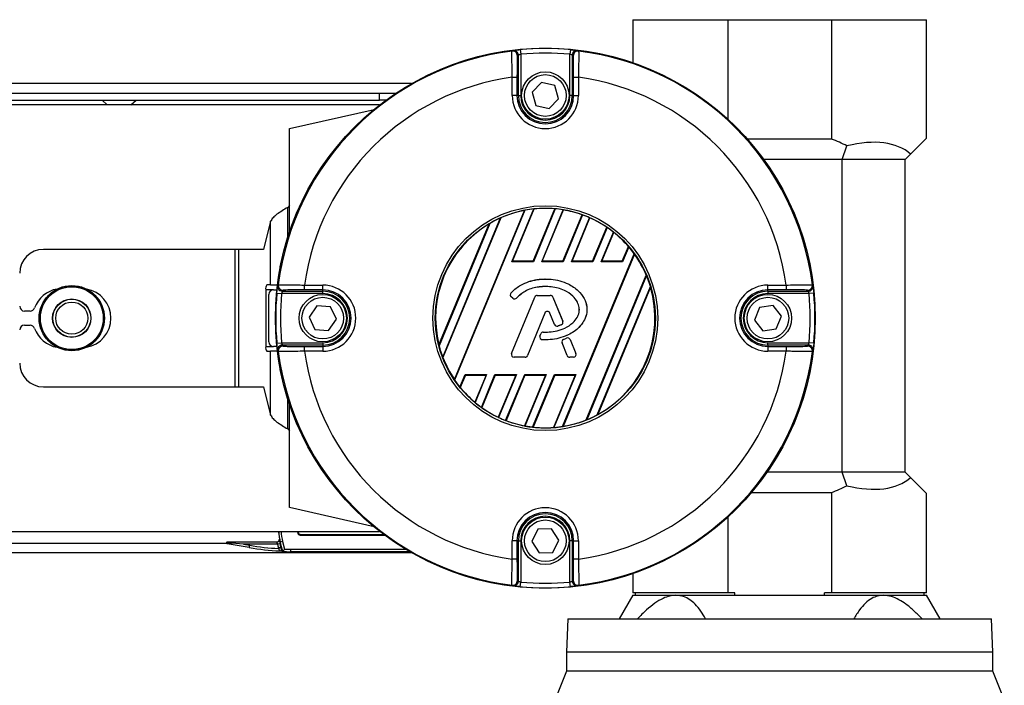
# Model space of a CAD drawing. Header units: millimetres. Extents: x 0 to 420, y 0 to 297.
# Tile 45 of 64: x 209 to 223, y 239 to 249. Entities that reach past the tile are written whole.
import ezdxf

# ---------------------------------------------------------------- set-up
doc = ezdxf.new("R2010")
doc.units = ezdxf.units.MM

msp = doc.modelspace()

# ---------------------------------------------------------------- linework, layer by layer
at = {"color": 7, "linetype": 'Continuous', "lineweight": 25}
for p, q in [((217.70137, 249.30468), (217.70137, 248.66052)), ((217.70137, 249.30468), (219.12257, 249.30468)), ((219.12257, 249.30468), (219.12257, 247.81518)), ((219.12257, 249.30468), (220.67587, 249.30468)), ((220.67587, 249.30468), (220.67587, 247.51804)), ((220.67587, 249.30468), (222.09707, 249.30468)), ((222.09707, 247.53222), (222.09707, 249.30468)), ((216.01488, 248.85751), (216.02147, 248.78693)), ((216.76461, 248.85751), (216.75802, 248.78693)), ((215.98602, 248.17031), (215.98602, 248.77464)), ((216.02147, 248.78693), (216.02147, 248.17031)), ((216.75802, 248.17031), (216.75802, 248.78693)), ((216.79347, 248.77464), (216.79347, 248.17031)), ((215.89468, 248.44282), (215.96557, 248.44282)), ((215.89468, 248.17031), (215.89468, 248.44282)), ((215.96557, 248.44282), (215.96557, 248.17031)), ((216.81392, 248.44282), (216.88481, 248.44282)), ((216.81392, 248.17031), (216.81392, 248.44282)), ((216.88481, 248.44282), (216.88481, 248.17031)), ((214.386, 248.34756), (60.41313, 248.34756)), ((216.33288, 248.36691), (216.19105, 248.21936)), ((216.53157, 248.31786), (216.33288, 248.36691)), ((216.58844, 248.12126), (216.53157, 248.31786)), ((62.89458, 248.20576), (213.9083, 248.20576)), ((213.9083, 248.09941), (213.9083, 248.20576)), ((213.9083, 248.20576), (214.15588, 248.20576)), ((215.96557, 248.17031), (215.89468, 248.17031)), ((215.98602, 248.17031), (215.96557, 248.17031)), ((215.98602, 248.17031), (216.02147, 248.17031)), ((216.19105, 248.21936), (216.24792, 248.02276)), ((216.44661, 247.97371), (216.58844, 248.12126)), ((216.79347, 248.17031), (216.75802, 248.17031)), ((216.79347, 248.17031), (216.81392, 248.17031)), ((216.81392, 248.17031), (216.88481, 248.17031)), ((62.89458, 248.09941), (213.9083, 248.09941)), ((213.90931, 248.02851), (198.31064, 248.02851)), ((209.75286, 248.09941), (209.83164, 248.02851)), ((210.18613, 248.02851), (210.26491, 248.09941)), ((212.56123, 247.67402), (213.82657, 247.96242)), ((214.0033, 248.09941), (213.9083, 248.09941)), ((216.24792, 248.02276), (216.44661, 247.97371)), ((212.56123, 246.13186), (212.56123, 247.67402)), ((220.67587, 247.51804), (219.41451, 247.51804)), ((222.09707, 247.53222), (221.859, 247.29415)), ((220.8317, 247.21318), (220.9055, 247.41595)), ((221.77803, 247.21318), (221.859, 247.29415)), ((220.8317, 247.21318), (219.65935, 247.21318)), ((221.77803, 247.21318), (220.8317, 247.21318)), ((220.8317, 242.53388), (220.8317, 247.21318)), ((221.77803, 242.53388), (221.77803, 247.21318)), ((212.56123, 246.52417), (212.53323, 246.49617)), ((212.53323, 246.04585), (212.53323, 246.49617)), ((214.85345, 244.25441), (215.71613, 246.33713)), ((215.72374, 246.33917), (214.85738, 244.24759)), ((215.02846, 243.91954), (216.07668, 246.45016)), ((216.0846, 246.45294), (215.03209, 243.91198)), ((215.89012, 245.68261), (216.21727, 246.47244)), ((215.89947, 245.68886), (216.2238, 246.47188)), ((216.20643, 245.68886), (216.5317, 246.47413)), ((216.53872, 246.47475), (216.21061, 245.68261)), ((216.33521, 245.68261), (216.65706, 246.45963)), ((216.34456, 245.68886), (216.6629, 246.4574)), ((216.65152, 245.68886), (216.94001, 246.38534)), ((216.94638, 246.38438), (216.6557, 245.68261)), ((216.7803, 245.68261), (217.05327, 246.34162)), ((216.78965, 245.68886), (217.05851, 246.33794)), ((212.27734, 246.2886), (212.16799, 245.86611)), ((212.27734, 245.33437), (212.27734, 246.2886)), ((214.79744, 244.43635), (215.54788, 246.24808)), ((215.55763, 246.25529), (214.79924, 244.42436)), ((217.09661, 245.68886), (217.30812, 246.19948)), ((217.31389, 246.19707), (217.10079, 245.68261)), ((217.22539, 245.68261), (217.40943, 246.12693)), ((217.23475, 245.68886), (217.41403, 246.12169)), ((217.54171, 245.68886), (217.63348, 245.91043)), ((217.63858, 245.9064), (217.54588, 245.68261)), ((211.74846, 245.86611), (208.87451, 245.86611)), ((211.74846, 243.81005), (211.74846, 245.86611)), ((211.7989, 245.86611), (211.74846, 245.86611)), ((211.7989, 243.81005), (211.7989, 245.86611)), ((212.16799, 245.86611), (211.7989, 245.86611)), ((216.64842, 243.21513), (217.72025, 245.80277)), ((217.724, 245.79547), (216.65623, 243.21765)), ((212.4245, 245.61796), (212.41943, 245.61796)), ((212.41943, 245.59174), (212.41943, 245.61796)), ((215.89012, 245.68261), (215.89947, 245.68886)), ((216.21061, 245.68261), (215.89012, 245.68261)), ((216.20643, 245.68886), (215.89947, 245.68886)), ((216.21061, 245.68261), (216.20643, 245.68886)), ((216.33521, 245.68261), (216.34456, 245.68886)), ((216.6557, 245.68261), (216.33521, 245.68261)), ((216.65152, 245.68886), (216.34456, 245.68886)), ((216.6557, 245.68261), (216.65152, 245.68886)), ((216.7803, 245.68261), (216.78965, 245.68886)), ((217.10079, 245.68261), (216.7803, 245.68261)), ((217.09661, 245.68886), (216.78965, 245.68886)), ((217.10079, 245.68261), (217.09661, 245.68886)), ((217.22539, 245.68261), (217.23475, 245.68886)), ((217.54588, 245.68261), (217.22539, 245.68261)), ((217.54171, 245.68886), (217.23475, 245.68886)), ((217.54588, 245.68261), (217.54171, 245.68886)), ((217.00346, 243.31487), (217.90078, 245.4812)), ((217.90486, 245.47472), (217.01092, 243.31656)), ((212.27734, 245.33437), (212.22206, 245.33437)), ((212.27734, 245.33437), (212.37912, 245.33437)), ((212.78501, 245.26226), (212.78501, 245.33314)), ((212.78501, 245.33314), (213.05752, 245.33314)), ((213.05752, 245.26226), (213.05752, 245.33314)), ((216.38975, 245.42378), (216.38975, 245.42409)), ((217.16567, 243.38935), (217.96282, 245.31383)), ((217.9649, 245.30252), (217.17514, 243.39587)), ((219.72197, 245.33314), (219.99448, 245.33314)), ((219.72197, 245.26226), (219.72197, 245.33314)), ((219.99448, 245.33314), (219.99448, 245.26226)), ((212.20371, 245.26347), (212.20371, 244.41269)), ((212.32054, 245.26347), (212.20371, 245.26347)), ((212.24964, 244.48359), (212.24964, 245.19257)), ((212.32054, 245.26347), (212.37098, 245.26347)), ((212.37031, 245.21294), (212.4409, 245.20636)), ((213.05752, 245.20636), (212.4409, 245.20636)), ((212.45319, 245.2418), (213.05752, 245.2418)), ((213.05752, 245.26226), (212.78501, 245.26226)), ((213.05752, 245.2418), (213.05752, 245.26226)), ((213.05752, 245.20636), (213.05752, 245.2418)), ((215.87395, 245.21317), (215.87371, 245.21337)), ((215.87838, 245.15672), (215.87818, 245.15648)), ((215.90392, 245.13501), (215.87818, 245.15648)), ((215.90412, 245.13525), (215.87838, 245.15672)), ((215.88475, 244.30703), (216.23074, 245.15445)), ((215.88504, 244.30691), (216.23102, 245.15433)), ((216.23102, 245.15433), (216.23074, 245.15445)), ((216.26766, 245.17895), (216.26766, 245.17926)), ((216.26766, 245.17926), (216.46458, 245.17926)), ((216.26766, 245.17895), (216.46458, 245.17895)), ((216.46458, 245.17895), (216.46458, 245.17926)), ((216.50122, 245.15433), (216.5015, 245.15445)), ((216.50122, 245.15433), (216.64977, 244.79049)), ((216.5015, 245.15445), (216.65005, 244.79061)), ((219.99448, 245.26226), (219.72197, 245.26226)), ((219.72197, 245.2418), (219.72197, 245.26226)), ((219.72197, 245.2418), (220.32631, 245.2418)), ((219.72197, 245.2418), (219.72197, 245.20636)), ((220.33859, 245.20636), (219.72197, 245.20636)), ((220.40918, 245.21294), (220.33859, 245.20636)), ((212.9702, 245.02318), (212.85356, 244.85501)), ((213.17416, 245.00625), (212.9702, 245.02318)), ((213.26147, 244.82115), (213.17416, 245.00625)), ((215.90412, 245.13525), (215.90392, 245.13501)), ((215.95932, 245.13966), (215.95955, 245.13946)), ((219.79891, 245.02773), (219.5962, 244.99953)), ((219.92468, 244.86628), (219.79891, 245.02773)), ((208.67562, 244.94443), (208.59092, 244.94443)), ((216.38319, 244.91509), (216.12267, 244.277)), ((216.38347, 244.91498), (216.12295, 244.27688)), ((216.38319, 244.91509), (216.38347, 244.91498)), ((216.4576, 244.91509), (216.45732, 244.91498)), ((216.52751, 244.74305), (216.45732, 244.91498)), ((216.5278, 244.74317), (216.4576, 244.91509)), ((219.5962, 244.99953), (219.51927, 244.80988)), ((219.84775, 244.67663), (219.92468, 244.86628)), ((208.59092, 244.73173), (208.67562, 244.73173)), ((212.85356, 244.85501), (212.94088, 244.66991)), ((213.14484, 244.65299), (213.26147, 244.82115)), ((216.5278, 244.74317), (216.52751, 244.74305)), ((216.57596, 244.72027), (216.57605, 244.71997)), ((216.6282, 244.73894), (216.62831, 244.73866)), ((216.64977, 244.79049), (216.65005, 244.79061)), ((219.51927, 244.80988), (219.64504, 244.64843)), ((212.94088, 244.66991), (213.14484, 244.65299)), ((216.30886, 244.57082), (216.32293, 244.60445)), ((216.30914, 244.5707), (216.30886, 244.57082)), ((216.30914, 244.5707), (216.32321, 244.60433)), ((216.32321, 244.60433), (216.32293, 244.60445)), ((216.35969, 244.62862), (216.35969, 244.62893)), ((219.64504, 244.64843), (219.84775, 244.67663)), ((212.37031, 244.46322), (212.4409, 244.4698)), ((212.4409, 244.4698), (213.05752, 244.4698)), ((213.05752, 244.43436), (212.45319, 244.43436)), ((213.05752, 244.4698), (213.05752, 244.43436)), ((213.05752, 244.43436), (213.05752, 244.41391)), ((216.34335, 244.51592), (216.34333, 244.51561)), ((216.64047, 244.4672), (216.64018, 244.46709)), ((216.71784, 244.27688), (216.64018, 244.46709)), ((216.71813, 244.277), (216.64047, 244.4672)), ((216.66137, 244.5188), (216.70884, 244.5392)), ((216.66149, 244.51852), (216.66137, 244.5188)), ((216.66149, 244.51852), (216.70897, 244.53891)), ((216.70897, 244.53891), (216.70884, 244.5392)), ((216.76122, 244.51751), (216.7615, 244.51763)), ((216.76122, 244.51751), (216.8472, 244.30691)), ((216.7615, 244.51763), (216.84749, 244.30703)), ((219.72197, 244.43436), (219.72197, 244.4698)), ((219.72197, 244.4698), (220.33859, 244.4698)), ((219.72197, 244.43436), (219.72197, 244.41391)), ((220.32631, 244.43436), (219.72197, 244.43436)), ((220.40918, 244.46322), (220.33859, 244.4698)), ((212.20371, 244.41269), (212.32054, 244.41269)), ((212.22206, 244.34179), (212.27734, 244.34179)), ((212.27734, 243.38756), (212.27734, 244.34179)), ((212.37912, 244.34179), (212.27734, 244.34179)), ((212.37098, 244.41269), (212.32054, 244.41269)), ((212.78501, 244.34302), (212.78501, 244.41391)), ((212.78501, 244.41391), (213.05752, 244.41391)), ((213.05752, 244.34302), (212.78501, 244.34302)), ((213.05752, 244.41391), (213.05752, 244.34302)), ((215.88504, 244.30691), (215.88475, 244.30703)), ((216.12267, 244.277), (216.12295, 244.27688)), ((216.71813, 244.277), (216.71784, 244.27688)), ((216.8472, 244.30691), (216.84749, 244.30703)), ((219.72197, 244.41391), (219.99448, 244.41391)), ((219.72197, 244.41391), (219.72197, 244.34302)), ((219.99448, 244.34302), (219.72197, 244.34302)), ((219.99448, 244.41391), (219.99448, 244.34302)), ((215.92167, 244.25239), (215.92167, 244.25208)), ((216.08603, 244.25239), (215.92167, 244.25239)), ((216.08603, 244.25208), (215.92167, 244.25208)), ((216.08603, 244.25239), (216.08603, 244.25208)), ((216.81057, 244.25239), (216.75476, 244.25239)), ((216.75476, 244.25239), (216.75476, 244.25208)), ((216.81057, 244.25208), (216.75476, 244.25208)), ((216.81057, 244.25239), (216.81057, 244.25208)), ((212.41943, 244.0582), (212.41943, 244.08442)), ((212.41943, 244.0582), (212.4245, 244.0582)), ((215.11212, 243.80437), (215.19048, 243.99355)), ((215.19466, 243.9873), (215.11714, 243.80015)), ((215.19048, 243.99355), (215.51097, 243.99355)), ((215.19048, 243.99355), (215.19466, 243.9873)), ((215.19466, 243.9873), (215.50162, 243.9873)), ((215.50162, 243.9873), (215.33326, 243.58084)), ((215.51097, 243.99355), (215.33779, 243.57544)), ((215.43216, 243.50245), (215.63558, 243.99355)), ((215.63975, 243.9873), (215.43786, 243.4999)), ((215.51097, 243.99355), (215.50162, 243.9873)), ((215.63558, 243.99355), (215.95607, 243.99355)), ((215.63558, 243.99355), (215.63975, 243.9873)), ((215.63975, 243.9873), (215.94671, 243.9873)), ((215.94671, 243.9873), (215.68476, 243.3549)), ((215.95607, 243.99355), (215.68995, 243.35108)), ((215.79577, 243.30574), (216.08067, 243.99355)), ((216.08484, 243.9873), (215.80207, 243.30463)), ((215.95607, 243.99355), (215.94671, 243.9873)), ((216.3918, 243.9873), (216.07648, 243.22604)), ((216.08067, 243.99355), (216.40116, 243.99355)), ((216.08067, 243.99355), (216.08484, 243.9873)), ((216.40116, 243.99355), (216.08226, 243.22367)), ((216.08484, 243.9873), (216.3918, 243.9873)), ((216.19942, 243.2057), (216.52576, 243.99355)), ((216.52993, 243.9873), (216.20637, 243.20615)), ((216.40116, 243.99355), (216.3918, 243.9873)), ((216.83689, 243.9873), (216.51093, 243.20036)), ((216.84625, 243.99355), (216.51739, 243.19961)), ((216.52576, 243.99355), (216.84625, 243.99355)), ((216.52576, 243.99355), (216.52993, 243.9873)), ((216.52993, 243.9873), (216.83689, 243.9873)), ((216.84625, 243.99355), (216.83689, 243.9873)), ((208.87451, 243.81005), (211.74846, 243.81005)), ((211.74846, 243.81005), (211.7989, 243.81005)), ((211.7989, 243.81005), (212.16799, 243.81005)), ((212.16799, 243.81005), (212.27734, 243.38756)), ((212.53323, 243.17999), (212.53323, 243.63032)), ((212.56123, 242.00214), (212.56123, 243.54431)), ((212.53323, 243.17999), (212.56123, 243.15199)), ((220.8317, 242.53388), (219.70969, 242.53388)), ((220.9055, 242.33112), (220.8317, 242.53388)), ((221.77803, 242.53388), (220.8317, 242.53388)), ((221.859, 242.45291), (221.77803, 242.53388)), ((221.859, 242.45291), (222.09707, 242.21484)), ((219.47587, 242.22902), (220.67587, 242.22902)), ((220.67587, 242.22902), (220.67587, 240.72597)), ((222.09707, 240.72597), (222.09707, 242.21484)), ((213.82657, 241.71374), (212.56123, 242.00214)), ((219.12257, 241.86099), (219.12257, 240.72597)), ((198.31064, 241.64765), (213.90931, 241.64765)), ((212.40519, 241.58809), (212.40021, 241.64765)), ((212.68198, 241.64765), (212.68198, 241.62666)), ((212.68198, 241.62666), (212.69126, 241.63595)), ((212.69126, 241.64765), (212.69126, 241.63595)), ((216.27957, 241.67832), (216.18529, 241.49667)), ((216.48402, 241.68751), (216.27957, 241.67832)), ((216.5942, 241.51504), (216.48402, 241.68751)), ((195.63, 241.4704), (211.61607, 241.4704)), ((211.62847, 241.49104), (212.37038, 241.49104)), ((211.87154, 241.4556), (211.69437, 241.4711)), ((212.39251, 241.49881), (212.39038, 241.49724)), ((212.40096, 241.60778), (212.40776, 241.52641)), ((212.45585, 241.49478), (212.42154, 241.48598)), ((212.45769, 241.34497), (212.42154, 241.48598)), ((212.42154, 241.48598), (212.42777, 241.4115)), ((212.45585, 241.49478), (212.48538, 241.37962)), ((212.72671, 241.6005), (212.71743, 241.59122)), ((212.71743, 241.59122), (213.98365, 241.59122)), ((212.72671, 241.6005), (213.97118, 241.6005)), ((215.89468, 241.23335), (215.89468, 241.50585)), ((215.96557, 241.50585), (215.89468, 241.50585)), ((215.96557, 241.50585), (215.96557, 241.23335)), ((215.98602, 241.50585), (215.96557, 241.50585)), ((215.98602, 240.90152), (215.98602, 241.50585)), ((215.98602, 241.50585), (216.02147, 241.50585)), ((216.02147, 241.50585), (216.02147, 240.88924)), ((216.18529, 241.49667), (216.29547, 241.3242)), ((216.49992, 241.33338), (216.5942, 241.51504)), ((216.79347, 241.50585), (216.75802, 241.50585)), ((216.75802, 240.88924), (216.75802, 241.50585)), ((216.79347, 241.50585), (216.79347, 240.90152)), ((216.79347, 241.50585), (216.81392, 241.50585)), ((216.81392, 241.50585), (216.88481, 241.50585)), ((216.81392, 241.23335), (216.81392, 241.50585)), ((216.88481, 241.50585), (216.88481, 241.23335)), ((195.61887, 241.32861), (214.386, 241.32861)), ((211.95807, 241.40435), (211.62601, 241.4629)), ((211.87154, 241.4556), (211.96422, 241.43926)), ((212.38184, 241.4556), (211.87154, 241.4556)), ((211.95807, 241.40435), (211.96422, 241.43926)), ((212.4167, 241.46199), (212.38184, 241.4556)), ((212.42777, 241.4115), (212.39345, 241.4027)), ((212.3966, 241.39041), (212.39345, 241.4027)), ((212.43092, 241.39921), (212.3966, 241.39041)), ((212.42777, 241.4115), (212.43092, 241.39921)), ((212.45763, 241.34496), (212.45769, 241.34497)), ((212.57289, 241.37853), (212.57289, 241.34308)), ((212.57289, 241.37853), (214.301, 241.37853)), ((214.36086, 241.34308), (212.57289, 241.34308)), ((216.29547, 241.3242), (216.49992, 241.33338)), ((215.96557, 241.23335), (215.89468, 241.23335)), ((216.88481, 241.23335), (216.81392, 241.23335)), ((216.01488, 240.81865), (216.02147, 240.88924)), ((216.76461, 240.81865), (216.75802, 240.88924)), ((217.70137, 241.01564), (217.70137, 240.72597)), ((217.70137, 240.69052), (217.4967, 240.33603)), ((219.12257, 240.72597), (217.70137, 240.72597)), ((217.70137, 240.69052), (218.3451, 240.69052)), ((217.73682, 240.72597), (217.73682, 240.69052)), ((218.3451, 240.69052), (221.45334, 240.69052)), ((219.22943, 240.72597), (219.12257, 240.72597)), ((219.22943, 240.69052), (219.22943, 240.72597)), ((220.67587, 240.72597), (220.56901, 240.72597)), ((220.56901, 240.69052), (220.56901, 240.72597)), ((222.09707, 240.72597), (220.67587, 240.72597)), ((221.45334, 240.69052), (222.09707, 240.69052)), ((222.06162, 240.69052), (222.06162, 240.72597)), ((222.30174, 240.33603), (222.09707, 240.69052)), ((216.72651, 240.33603), (216.70879, 239.83974)), ((216.72651, 240.33603), (223.07193, 240.33603)), ((223.08965, 239.83974), (223.07193, 240.33603)), ((216.70879, 239.83974), (216.70879, 239.55615)), ((223.08965, 239.83974), (216.70879, 239.83974)), ((223.08965, 239.55615), (223.08965, 239.83974)), ((216.70879, 239.55615), (216.53692, 239.13076)), ((223.08965, 239.55615), (216.70879, 239.55615)), ((223.26152, 239.13076), (223.08965, 239.55615))]:
    msp.add_line(p, q, dxfattribs=at)
for centre, radius in [((216.38975, 244.83808), 4.04121), ((216.38975, 248.17031), 0.3545), ((216.38975, 248.17031), 0.31196), ((216.38975, 244.83808), 1.68262), ((216.38975, 244.83808), 1.64719), ((209.2999, 244.83808), 0.48844), ((209.2999, 244.83808), 0.48842), ((209.2999, 244.83808), 0.48452), ((209.2999, 244.83808), 0.47036), ((213.05752, 244.83808), 0.3545), ((219.72197, 244.83808), 0.3545), ((209.2999, 244.83808), 0.28731), ((209.2999, 244.83808), 0.28359), ((209.2999, 244.83808), 0.24105), ((213.05752, 244.83808), 0.31196), ((219.72197, 244.83808), 0.31196), ((216.38975, 241.50585), 0.3545), ((216.38975, 241.50585), 0.31196)]:
    msp.add_circle(centre, radius, dxfattribs=at)
for centre, radius, start, end in [((218.91376, 243.95369), 5.74177, 121.582427, 121.760821), ((215.91512, 248.77464), 0.07089, 52.066731, 96.863435), ((216.38975, 244.83808), 4.03688, 84.671862, 95.328138), ((216.86438, 248.77463), 0.07091, 117.333778, 179.988497), ((216.86437, 248.77465), 0.07089, 83.135738, 117.334303), ((213.86573, 243.95367), 5.74178, 58.239179, 58.417573), ((216.38975, 244.83808), 4.0285, 97.105494, 172.894506), ((215.90019, 248.76528), 0.07091, 0.009403, 97.090311), ((215.91511, 248.77463), 0.07091, 0.011757, 52.068412), ((216.38975, 244.83808), 3.96598, 84.671862, 95.328138), ((216.87931, 248.76528), 0.07091, 82.909689, 179.990597), ((216.38975, 244.83808), 4.0285, 7.105494, 82.894506), ((216.38975, 244.83808), 3.63857, 97.819893, 172.180107), ((216.38975, 244.83808), 3.63857, 7.819893, 82.180107), ((216.38975, 248.17031), 0.49506, 180, 0), ((216.38975, 248.17031), 0.42417, 180, 0), ((216.38975, 248.17031), 0.40372, 180, 0), ((216.38975, 248.17031), 0.36828, 180, 0), ((219.89922, 245.46199), 2.19785, 62.751659, 69.306459), ((216.38975, 244.83808), 1.6422, 85.04107, 95.799519), ((216.38975, 244.83808), 1.64344, 114.197356, 120.419285), ((216.38975, 244.83808), 1.6422, 100.990036, 113.925891), ((216.38975, 244.83808), 1.64344, 96.024018, 100.700664), ((216.38975, 244.83808), 1.64344, 80.638935, 84.799043), ((216.38975, 244.83808), 1.6422, 70.422593, 80.425164), ((216.38975, 244.83808), 1.64344, 66.187762, 70.202208), ((216.38975, 244.83808), 1.6422, 55.997198, 65.968622), ((216.38975, 244.83808), 1.6422, 120.840183, 194.159817), ((216.38975, 244.83808), 1.64344, 51.650296, 55.783514), ((216.38975, 244.83808), 1.6422, 40.767963, 51.41119), ((216.38975, 244.83808), 1.64344, 35.944189, 40.545483), ((208.87451, 245.51162), 0.35449, 90, 180), ((216.38975, 244.83808), 1.6422, 23.055257, 35.661307), ((216.38975, 244.83808), 1.64344, 16.826892, 22.791751), ((212.28596, 245.28001), 0.08389, 139.609308, 191.369055), ((212.45318, 245.31271), 0.07089, 173.135738, 207.334303), ((217.27415, 242.31406), 5.74178, 148.239179, 148.417573), ((212.46255, 245.32764), 0.07091, 172.909689, 269.990597), ((213.05752, 244.83808), 0.49506, 270, 90), ((216.38975, 244.83808), 1.6422, 298.57164, 16.42836), ((219.72197, 244.83808), 0.49506, 90, 270), ((220.31694, 245.32764), 0.07091, 270.009403, 7.090311), ((220.32631, 245.31271), 0.07089, 322.066731, 6.863435), ((215.50535, 242.31407), 5.74177, 31.582427, 31.760821), ((209.1581, 244.83808), 0.44312, 100.134954, 159.828729), ((209.4417, 244.83808), 0.44312, 280.134954, 79.865046), ((212.32054, 245.19257), 0.0709, 90, 180), ((216.38975, 244.83808), 4.03688, 174.671862, 185.328138), ((212.4532, 245.31272), 0.07091, 207.333778, 269.988497), ((216.38975, 244.83808), 3.96598, 174.671862, 185.328138), ((213.05752, 244.83808), 0.42417, 270, 90), ((213.05752, 244.83808), 0.40372, 270, 90), ((213.05752, 244.83808), 0.36828, 270, 90), ((215.90372, 245.18711), 0.03988, 138.805903, 230.16689), ((215.90372, 245.18711), 0.03957, 138.805903, 230.16689), ((216.26766, 245.13937), 0.03988, 90, 157.790712), ((216.26766, 245.13937), 0.03957, 90, 157.790712), ((216.46458, 245.13937), 0.03988, 22.209291, 90), ((216.46458, 245.13937), 0.03957, 22.209291, 90), ((219.72197, 244.83808), 0.42417, 90, 270), ((219.72197, 244.83808), 0.40372, 90, 270), ((219.72197, 244.83808), 0.36828, 90, 270), ((220.32629, 245.31272), 0.07091, 270.011757, 322.068412), ((216.38975, 244.83808), 3.96598, 354.671862, 5.328138), ((216.38975, 244.83808), 4.03688, 354.671862, 5.328138), ((208.59092, 245.01533), 0.0709, 180, 270), ((215.92947, 245.16563), 0.03988, 230.16689, 318.977091), ((215.92947, 245.16563), 0.03957, 230.16689, 318.977091), ((208.67562, 245.01533), 0.0709, 270, 339.828729), ((216.4204, 244.8999), 0.04019, 22.209261, 157.790711), ((216.4204, 244.8999), 0.03988, 22.209261, 157.790711), ((208.59092, 244.66084), 0.0709, 90, 180), ((208.67562, 244.66084), 0.0709, 20.171271, 90), ((216.56443, 244.75812), 0.03988, 202.209261, 286.934979), ((216.56443, 244.75812), 0.03957, 202.209261, 286.934979), ((216.61313, 244.77553), 0.03957, 292.378703, 22.209291), ((216.61313, 244.77553), 0.03988, 292.378703, 22.209291), ((209.1581, 244.83808), 0.44312, 200.171271, 259.865046), ((216.34564, 244.55542), 0.03988, 157.290493, 266.671349), ((216.34564, 244.55542), 0.03957, 157.290493, 266.671349), ((216.35972, 244.58905), 0.03988, 90.034995, 157.290493), ((216.35972, 244.58905), 0.03957, 90.034995, 157.290493), ((212.32054, 244.48359), 0.0709, 180, 270), ((212.46255, 244.34852), 0.07091, 90.009403, 187.090311), ((212.4532, 244.36345), 0.07091, 90.011757, 142.068412), ((216.38975, 244.83808), 1.64344, 194.580715, 200.802644), ((216.67711, 244.48216), 0.03988, 113.245837, 202.209268), ((216.67711, 244.48216), 0.03957, 113.245837, 202.209268), ((216.72458, 244.50255), 0.03988, 22.209257, 113.245837), ((216.72458, 244.50255), 0.03957, 22.209257, 113.245837), ((220.31694, 244.34852), 0.07091, 352.909689, 89.990597), ((220.32629, 244.36345), 0.07091, 27.333778, 89.988497), ((212.28596, 244.39615), 0.08389, 168.630945, 220.390692), ((212.45318, 244.36346), 0.07089, 142.066731, 186.863435), ((217.27414, 247.36209), 5.74177, 211.582427, 211.760821), ((216.38975, 244.83808), 4.0285, 187.105494, 262.894506), ((216.38975, 244.83808), 3.63857, 187.819893, 262.180107), ((215.92167, 244.29196), 0.03988, 157.790712, 270), ((215.92167, 244.29196), 0.03957, 157.790712, 270), ((216.08603, 244.29196), 0.03957, 270, 337.790711), ((216.08603, 244.29196), 0.03988, 270, 337.790711), ((216.75476, 244.29196), 0.03988, 202.209268, 270), ((216.75476, 244.29196), 0.03957, 202.209268, 270), ((216.81057, 244.29196), 0.03988, 270, 22.209257), ((216.81057, 244.29196), 0.03957, 270, 22.209257), ((216.38975, 244.83808), 3.63857, 277.819893, 352.180107), ((216.38975, 244.83808), 4.0285, 277.105494, 352.894506), ((215.50534, 247.3621), 5.74178, 328.239179, 328.417573), ((220.32631, 244.36346), 0.07089, 353.135738, 27.334303), ((208.87451, 244.16455), 0.35449, 180, 270), ((216.38975, 244.83808), 1.6422, 201.074109, 214.009964), ((216.38975, 244.83808), 1.64344, 214.299336, 218.975982), ((216.38975, 244.83808), 1.6422, 219.200481, 229.95893), ((216.38975, 244.83808), 1.64344, 230.200957, 234.361065), ((216.38975, 244.83808), 1.6422, 234.574836, 244.577407), ((216.38975, 244.83808), 1.64344, 292.208249, 298.173108), ((216.38975, 244.83808), 1.64344, 244.797792, 248.812238), ((216.38975, 244.83808), 1.6422, 249.031378, 259.002802), ((216.38975, 244.83808), 1.6422, 279.338693, 291.944743), ((216.38975, 244.83808), 1.64344, 259.216486, 263.349704), ((216.38975, 244.83808), 1.6422, 263.58881, 274.232037), ((216.38975, 244.83808), 1.64344, 274.454517, 279.055811), ((219.89922, 244.28507), 2.19785, 290.693541, 297.248341), ((216.38975, 241.50585), 0.49506, 0, 180), ((216.38975, 241.50585), 0.42417, 0, 180), ((216.38975, 241.50585), 0.40372, 0, 180), ((216.38975, 241.50585), 0.36828, 0, 180), ((211.62872, 241.47684), 0.0142, 91.024443, 258.975557), ((212.37094, 241.52401), 0.0345, 268.428233, 359.054917), ((212.37036, 241.5265), 0.03545, 270.019177, 304.375878), ((215.90019, 240.91088), 0.07091, 262.909689, 359.990597), ((215.91511, 240.90153), 0.07091, 297.333778, 359.988497), ((216.38975, 244.83808), 3.96598, 264.671862, 275.328138), ((216.86438, 240.90154), 0.07091, 180.011757, 232.068412), ((216.87931, 240.91088), 0.07091, 180.009403, 277.090311), ((218.91376, 245.72249), 5.74178, 238.239179, 238.417573), ((215.91512, 240.90152), 0.07089, 263.135738, 297.334303), ((216.38975, 244.83808), 4.03688, 264.671862, 275.328138), ((216.86437, 240.90152), 0.07089, 232.066731, 276.863435), ((213.86574, 245.72248), 5.74177, 301.582427, 301.760821)]:
    msp.add_arc(centre, radius, start, end, dxfattribs=at)
for centre, major_axis, ratio, start_param, end_param in [((219.26185, 244.83808), (5.60286, 0), 0.86604739, 2.19527034, 2.19855917), ((213.51764, 244.83808), (5.60286, 0), 0.86604739, 0.94303348, 0.94632232), ((219.89922, 245.2723), (1.99193, 1.99193), 0.46630766, 0.03341819, 0.65889074), ((216.12188, 244.94904), (1.35256, -0.56025), 0.98019282, 2.2327064, 2.23813051), ((216.73666, 244.69438), (1.7517, -0.72558), 0.98019282, 2.30860905, 2.3130735), ((216.10637, 244.95546), (1.43087, -0.59268), 0.98019282, 1.88035423, 1.88459443), ((216.72115, 244.70081), (1.67339, -0.69314), 0.98019282, 2.05765554, 2.06156429), ((216.09086, 244.96188), (1.50918, -0.62512), 0.98019282, 1.59762034, 1.60144841), ((216.70564, 244.70723), (1.59508, -0.6607), 0.98019282, 1.81617362, 1.8199076), ((216.07535, 244.96831), (1.58749, -0.65756), 0.98019282, 1.34530368, 1.3490343), ((216.75217, 244.68796), (1.83001, -0.75801), 0.98019282, 2.60598825, 2.612204), ((216.69013, 244.71366), (1.51677, -0.62827), 0.98019282, 1.56556228, 1.56936965), ((216.05984, 244.97473), (1.6658, -0.69), 0.98019282, 1.10352687, 1.10740604), ((216.67463, 244.72008), (1.43846, -0.59583), 0.98019282, 1.28657498, 1.29075486), ((216.04433, 244.98116), (1.74411, -0.72243), 0.98019282, 0.85404174, 0.85842505), ((216.65912, 244.7265), (1.36014, -0.56339), 0.98019282, 0.94311084, 0.94834656), ((216.02882, 244.98758), (1.82242, -0.75487), 0.98019282, 0.56294657, 0.56885653), ((216.38975, 241.96598), (0, 5.60286), 0.86604739, 0.94303348, 0.94632232), ((216.38975, 241.96598), (0, 5.60286), 0.86604739, 5.33686299, 5.34015183), ((216.38975, 247.71018), (0, 5.60286), 0.86604739, 2.19527034, 2.19855917), ((216.75217, 244.68796), (1.83001, -0.75801), 0.98019282, 3.67098131, 3.67719706), ((216.38975, 247.71018), (0, 5.60286), 0.86604739, 4.08462614, 4.08791497), ((216.12188, 244.94904), (1.35256, -0.56025), 0.98019282, 4.0450548, 4.05047891), ((216.73666, 244.69438), (1.7517, -0.72558), 0.98019282, 3.97011181, 3.97457626), ((216.10637, 244.95546), (1.43087, -0.59268), 0.98019282, 4.39859087, 4.40283108), ((216.72115, 244.70081), (1.67339, -0.69314), 0.98019282, 4.22162102, 4.22552977), ((216.09086, 244.96188), (1.50918, -0.62512), 0.98019282, 4.68173689, 4.68556496), ((216.02882, 244.98758), (1.82242, -0.75487), 0.98019282, 5.71432878, 5.72023873), ((216.70564, 244.70723), (1.59508, -0.6607), 0.98019282, 4.46327771, 4.46701168), ((216.07535, 244.96831), (1.58749, -0.65756), 0.98019282, 4.934151, 4.93788163), ((216.65912, 244.7265), (1.36014, -0.56339), 0.98019282, 5.33483875, 5.34007447), ((216.69013, 244.71366), (1.51677, -0.62827), 0.98019282, 4.71381566, 4.71762303), ((216.05984, 244.97473), (1.6658, -0.69), 0.98019282, 5.17577927, 5.17965844), ((216.67463, 244.72008), (1.43846, -0.59583), 0.98019282, 4.99243045, 4.99661033), ((216.04433, 244.98116), (1.74411, -0.72243), 0.98019282, 5.42476026, 5.42914357), ((219.89922, 244.47476), (1.99193, -1.99193), 0.46630766, 5.62429457, 6.24976711), ((213.10748, 241.66688), (-0.06025, 0.72032), 0.98083146, 1.51553927, 1.74190894), ((213.10748, 241.66688), (0.05736, -0.68575), 0.9787714, 4.65864526, 4.88350159), ((212.71744, 241.62668), (0.02507, 0.02507), 0.99969546, 2.35634678, 3.92683852), ((212.72672, 241.63596), (0.02507, 0.02507), 0.99969546, 2.35634678, 3.92683852), ((211.74904, 241.4556), (0.12064, -0.03544), 0.00479343, 3.10782516, 4.2435224), ((212.37035, 241.4556), (0, 0.03545), 0.03491013, 6.26573201, 6.57797169), ((212.57363, 244.89596), (0.30901, 3.53196), 0.9998496, 3.05433952, 3.18382074), ((212.57363, 244.89596), (0.30592, 3.49666), 0.99984653, 3.05433952, 3.1784061), ((213.11366, 241.5929), (0.0634, -0.75793), 0.9787714, 4.81224542, 4.88350159), ((213.11366, 241.5929), (-0.06051, 0.72336), 0.97671996, 1.67065277, 1.74190894), ((212.5358, 244.46353), (-2.84545, 2.99629), 0.63102628, 2.12993617, 2.1343984), ((212.57298, 244.88853), (0.30901, 3.53196), 0.9998496, 3.19632581, 3.22884579), ((212.57298, 244.88853), (0.30592, 3.49666), 0.99984653, 3.20390865, 3.22884579), ((219.26185, 244.83808), (5.60286, 0), 0.86604739, 4.08462614, 4.08791497), ((213.51764, 244.83808), (5.60286, 0), 0.86604739, 5.33686299, 5.34015183)]:
    msp.add_ellipse(centre, major_axis=major_axis, ratio=ratio, start_param=start_param, end_param=end_param, dxfattribs=at)
for points, knots in [([(215.90665, 248.84503), (215.90805, 248.8453), (215.91086, 248.84585), (215.92998, 248.84839), (215.95769, 248.85169), (215.98774, 248.85492), (216.00737, 248.8568), (216.01488, 248.85751)], [0, 0, 0, 0, 0.21375419, 0.42830474, 0.6450109, 0.86422349, 1, 1, 1, 1]), ([(216.76461, 248.85751), (216.77688, 248.85633), (216.80137, 248.85395), (216.83315, 248.85037), (216.85376, 248.84784), (216.85912, 248.84708), (216.86021, 248.84693)], [0, 0, 0, 0, 0.308703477, 0.61628952, 0.922046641, 1, 1, 1, 1]), ([(216.83196, 248.83737), (216.83525, 248.839), (216.84207, 248.8424), (216.85211, 248.84466), (216.85978, 248.84544), (216.86251, 248.84546), (216.86303, 248.84546)], [0, 0, 0, 0, 0.32939656, 0.68297005, 0.93935237, 1, 1, 1, 1]), ([(216.86021, 248.84693), (216.86425, 248.84638), (216.87146, 248.8454), (216.87242, 248.84514), (216.87284, 248.84503)], [0, 0, 0, 0, 0.55979039, 1, 1, 1, 1]), ([(215.89468, 248.44282), (215.89367, 248.48726), (215.89165, 248.57617), (215.88998, 248.69454), (215.88953, 248.78338), (215.89017, 248.82875), (215.89109, 248.83376), (215.89143, 248.83564)], [0, 0, 0, 0, 0.21814391, 0.43644346, 0.65416005, 0.87038191, 1, 1, 1, 1]), ([(215.97109, 248.76529), (215.97072, 248.76374), (215.96971, 248.7596), (215.96817, 248.72234), (215.96673, 248.6494), (215.96576, 248.55225), (215.96563, 248.47929), (215.96557, 248.44282)], [0, 0, 0, 0, 0.12942387, 0.34542186, 0.56310236, 0.78156418, 1, 1, 1, 1]), ([(216.02147, 248.78693), (216.01901, 248.78622), (216.01256, 248.78437), (216.00275, 248.7812), (215.9937, 248.77796), (215.98742, 248.77547), (215.98649, 248.77492), (215.98602, 248.77464)], [0, 0, 0, 0, 0.13617722, 0.35693013, 0.57482542, 0.78879064, 1, 1, 1, 1]), ([(216.79347, 248.77464), (216.79329, 248.77477), (216.7928, 248.77511), (216.78866, 248.77686), (216.78064, 248.77985), (216.77004, 248.78343), (216.76203, 248.78576), (216.75802, 248.78693)], [0, 0, 0, 0, 0.12445638, 0.33899001, 0.55774681, 0.7788159, 1, 1, 1, 1]), ([(216.81392, 248.44282), (216.81389, 248.46626), (216.81383, 248.52575), (216.81317, 248.61589), (216.81192, 248.6976), (216.81027, 248.75354), (216.80902, 248.76137), (216.8084, 248.76529)], [0, 0, 0, 0, 0.140843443, 0.357386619, 0.572214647, 0.786089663, 1, 1, 1, 1]), ([(216.88806, 248.83564), (216.8886, 248.83088), (216.88967, 248.82137), (216.88993, 248.75326), (216.88902, 248.65371), (216.88717, 248.54387), (216.88548, 248.47138), (216.88481, 248.44282)], [0, 0, 0, 0, 0.21421189, 0.42824134, 0.64302839, 0.85935193, 1, 1, 1, 1]), ([(212.37031, 245.21294), (212.3715, 245.22521), (212.37388, 245.24971), (212.37746, 245.28149), (212.37998, 245.30209), (212.38075, 245.30746), (212.3809, 245.30855)], [0, 0, 0, 0, 0.30870348, 0.61628952, 0.92204664, 1, 1, 1, 1]), ([(212.3809, 245.30855), (212.38145, 245.31258), (212.38243, 245.3198), (212.38268, 245.32076), (212.3828, 245.32118)], [0, 0, 0, 0, 0.55979039, 1, 1, 1, 1]), ([(212.39046, 245.2803), (212.38882, 245.28359), (212.38543, 245.2904), (212.38317, 245.30045), (212.38239, 245.30811), (212.38237, 245.31084), (212.38237, 245.31137)], [0, 0, 0, 0, 0.32939656, 0.68297005, 0.93935237, 1, 1, 1, 1]), ([(212.39219, 245.33639), (212.39694, 245.33693), (212.40646, 245.33801), (212.47457, 245.33826), (212.57412, 245.33736), (212.68396, 245.33551), (212.75645, 245.33381), (212.78501, 245.33314)], [0, 0, 0, 0, 0.21421189, 0.42824134, 0.64302839, 0.85935193, 1, 1, 1, 1]), ([(215.87371, 245.21337), (215.89358, 245.23384), (215.95348, 245.29554), (216.10443, 245.38177), (216.26524, 245.42108), (216.37012, 245.42361), (216.38975, 245.42409)], [0, 0, 0, 0, 0.14924319, 0.44987987, 0.89704631, 1, 1, 1, 1]), ([(215.87395, 245.21317), (215.89382, 245.23364), (215.95372, 245.29533), (216.10467, 245.38152), (216.26539, 245.42079), (216.37018, 245.42331), (216.38975, 245.42378)], [0, 0, 0, 0, 0.14931287, 0.45009112, 0.89734194, 1, 1, 1, 1]), ([(216.35969, 244.62862), (216.38807, 244.62913), (216.45757, 244.63039), (216.56748, 244.6453), (216.69158, 244.68673), (216.79418, 244.75615), (216.86693, 244.83951), (216.89922, 244.92031), (216.90075, 245.00216), (216.86986, 245.08872), (216.79647, 245.18221), (216.66336, 245.26894), (216.47749, 245.31564), (216.27387, 245.3107), (216.08816, 245.25536), (215.99952, 245.17576), (215.95932, 245.13966)], [0, 0, 0, 0, 0.04606604, 0.11282107, 0.17926442, 0.25671538, 0.31097711, 0.35665057, 0.39482562, 0.44135701, 0.50293546, 0.58457386, 0.69463944, 0.80843403, 0.91312935, 1, 1, 1, 1]), ([(216.35969, 244.62893), (216.38807, 244.62944), (216.45755, 244.6307), (216.5674, 244.64561), (216.69141, 244.68699), (216.79394, 244.75636), (216.86664, 244.83964), (216.8989, 244.92034), (216.90045, 245.00208), (216.8696, 245.08853), (216.7963, 245.18193), (216.66331, 245.26861), (216.47759, 245.31531), (216.27409, 245.31042), (216.08842, 245.25515), (215.99977, 245.17556), (215.95955, 245.13946)], [0, 0, 0, 0, 0.04609678, 0.11285293, 0.17929738, 0.25674037, 0.31099249, 0.35664115, 0.39478553, 0.44128565, 0.50283921, 0.58446278, 0.69452405, 0.80831626, 0.91305023, 1, 1, 1, 1]), ([(216.38975, 245.42409), (216.41815, 245.4233), (216.49128, 245.42129), (216.60783, 245.39988), (216.74953, 245.34858), (216.88009, 245.26161), (216.9743, 245.14107), (217.01696, 245.01516), (217.01261, 244.89426), (216.96019, 244.77268), (216.85561, 244.65198), (216.67198, 244.54931), (216.48883, 244.51155), (216.37285, 244.51479), (216.34333, 244.51561)], [0, 0, 0, 0, 0.04881976, 0.12571906, 0.20251517, 0.30685015, 0.3908537, 0.46092726, 0.53130551, 0.59342069, 0.68533051, 0.8005518, 0.94923874, 1, 1, 1, 1]), ([(216.38975, 245.42378), (216.41815, 245.42299), (216.49056, 245.42099), (216.6071, 245.39984), (216.74879, 245.34866), (216.87988, 245.26139), (216.97402, 245.14092), (217.01665, 245.01512), (217.01231, 244.89433), (216.95992, 244.77284), (216.85541, 244.65222), (216.67187, 244.54961), (216.4888, 244.51186), (216.37286, 244.51509), (216.34335, 244.51592)], [0, 0, 0, 0, 0.04884718, 0.1245489, 0.20256434, 0.30689196, 0.39088187, 0.46093491, 0.53129283, 0.59338344, 0.68528564, 0.80050924, 0.94921749, 1, 1, 1, 1]), ([(219.99448, 245.33314), (220.03892, 245.33415), (220.12783, 245.33618), (220.24621, 245.33784), (220.33505, 245.33829), (220.38041, 245.33766), (220.38543, 245.33674), (220.38731, 245.33639)], [0, 0, 0, 0, 0.21814391, 0.43644346, 0.65416005, 0.87038191, 1, 1, 1, 1]), ([(220.39669, 245.32118), (220.39697, 245.31977), (220.39752, 245.31696), (220.40005, 245.29785), (220.40335, 245.27014), (220.40659, 245.24008), (220.40846, 245.22045), (220.40918, 245.21294)], [0, 0, 0, 0, 0.21375419, 0.42830474, 0.6450109, 0.86422349, 1, 1, 1, 1]), ([(212.45319, 245.2418), (212.45306, 245.24162), (212.45271, 245.24114), (212.45097, 245.237), (212.44798, 245.22898), (212.44439, 245.21837), (212.44207, 245.21037), (212.4409, 245.20636)], [0, 0, 0, 0, 0.12445638, 0.33899001, 0.55774681, 0.7788159, 1, 1, 1, 1]), ([(212.78501, 245.26226), (212.76156, 245.26223), (212.70207, 245.26216), (212.61194, 245.2615), (212.53023, 245.26026), (212.47429, 245.2586), (212.46645, 245.25736), (212.46254, 245.25674)], [0, 0, 0, 0, 0.14084344, 0.35738662, 0.57221465, 0.78608966, 1, 1, 1, 1]), ([(220.31695, 245.25674), (220.3154, 245.25711), (220.31127, 245.25811), (220.274, 245.25966), (220.20107, 245.26109), (220.10392, 245.26207), (220.03096, 245.26219), (219.99448, 245.26226)], [0, 0, 0, 0, 0.12942387, 0.34542186, 0.56310236, 0.78156418, 1, 1, 1, 1]), ([(220.33859, 245.20636), (220.33788, 245.20882), (220.33604, 245.21527), (220.33287, 245.22508), (220.32963, 245.23413), (220.32713, 245.24041), (220.32658, 245.24134), (220.32631, 245.2418)], [0, 0, 0, 0, 0.13617722, 0.35693013, 0.57482542, 0.78879064, 1, 1, 1, 1]), ([(216.6282, 244.73894), (216.62161, 244.73631), (216.60973, 244.73157), (216.59229, 244.7254), (216.5814, 244.72198), (216.57596, 244.72027)], [0, 0, 0, 0, 0.38337292, 0.69155302, 1, 1, 1, 1]), ([(216.62831, 244.73866), (216.62173, 244.73603), (216.60984, 244.73128), (216.59239, 244.72511), (216.5815, 244.72169), (216.57605, 244.71997)], [0, 0, 0, 0, 0.3831699, 0.69145138, 1, 1, 1, 1]), ([(212.3828, 244.35498), (212.38252, 244.35639), (212.38197, 244.3592), (212.37944, 244.37831), (212.37614, 244.40602), (212.3729, 244.43608), (212.37103, 244.45571), (212.37031, 244.46322)], [0, 0, 0, 0, 0.21375419, 0.42830474, 0.6450109, 0.86422349, 1, 1, 1, 1]), ([(212.4409, 244.4698), (212.44161, 244.46734), (212.44346, 244.46089), (212.44663, 244.45108), (212.44986, 244.44203), (212.45236, 244.43575), (212.45291, 244.43482), (212.45319, 244.43436)], [0, 0, 0, 0, 0.13617722, 0.35693013, 0.57482542, 0.78879064, 1, 1, 1, 1]), ([(212.46254, 244.41943), (212.46409, 244.41905), (212.46822, 244.41805), (212.50549, 244.4165), (212.57842, 244.41507), (212.67557, 244.41409), (212.74853, 244.41397), (212.78501, 244.41391)], [0, 0, 0, 0, 0.12942387, 0.34542186, 0.56310236, 0.78156418, 1, 1, 1, 1]), ([(219.99448, 244.41391), (220.01793, 244.41393), (220.07742, 244.414), (220.16756, 244.41466), (220.24926, 244.41591), (220.3052, 244.41756), (220.31304, 244.4188), (220.31695, 244.41943)], [0, 0, 0, 0, 0.14084344, 0.35738662, 0.57221465, 0.78608966, 1, 1, 1, 1]), ([(220.32631, 244.43436), (220.32643, 244.43454), (220.32678, 244.43503), (220.32852, 244.43916), (220.33151, 244.44719), (220.3351, 244.45779), (220.33743, 244.4658), (220.33859, 244.4698)], [0, 0, 0, 0, 0.124456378, 0.338990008, 0.557746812, 0.778815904, 1, 1, 1, 1]), ([(220.40918, 244.46322), (220.40799, 244.45095), (220.40562, 244.42646), (220.40203, 244.39467), (220.39951, 244.37407), (220.39875, 244.36871), (220.39859, 244.36762)], [0, 0, 0, 0, 0.30870348, 0.61628952, 0.92204664, 1, 1, 1, 1]), ([(212.78501, 244.34302), (212.74057, 244.34201), (212.65166, 244.33999), (212.53328, 244.33832), (212.44444, 244.33787), (212.39908, 244.33851), (212.39407, 244.33943), (212.39219, 244.33977)], [0, 0, 0, 0, 0.21814391, 0.43644346, 0.65416005, 0.87038191, 1, 1, 1, 1]), ([(220.38731, 244.33977), (220.38255, 244.33923), (220.37304, 244.33816), (220.30492, 244.3379), (220.20538, 244.33881), (220.09553, 244.34066), (220.02304, 244.34235), (219.99448, 244.34302)], [0, 0, 0, 0, 0.21421189, 0.42824134, 0.64302839, 0.85935193, 1, 1, 1, 1]), ([(220.38903, 244.39587), (220.39067, 244.39258), (220.39406, 244.38576), (220.39633, 244.37572), (220.3971, 244.36805), (220.39712, 244.36532), (220.39713, 244.3648)], [0, 0, 0, 0, 0.32939656, 0.68297005, 0.93935237, 1, 1, 1, 1]), ([(220.39859, 244.36762), (220.39804, 244.36358), (220.39707, 244.35637), (220.39681, 244.35541), (220.39669, 244.35498)], [0, 0, 0, 0, 0.55979039, 1, 1, 1, 1]), ([(211.69437, 241.4711), (211.68497, 241.47177), (211.66608, 241.4731), (211.64421, 241.47109), (211.63187, 241.46757), (211.62712, 241.46567), (211.62461, 241.46426), (211.62404, 241.46352), (211.6246, 241.46316), (211.62544, 241.46299), (211.62594, 241.46292), (211.62601, 241.4629)], [0, 0, 0, 0, 0.323343, 0.64997238, 0.7362313, 0.82297245, 0.88800526, 0.9381719, 0.97267281, 0.99633828, 1, 1, 1, 1]), ([(212.37342, 241.48423), (212.37265, 241.48504), (212.37096, 241.48682), (212.36999, 241.48856), (212.36999, 241.48934), (212.36999, 241.48952)], [0, 0, 0, 0, 0.39296183, 0.85764931, 1, 1, 1, 1]), ([(212.40812, 241.51207), (212.40714, 241.50888), (212.40517, 241.50249), (212.3977, 241.49404), (212.38782, 241.48764), (212.37935, 241.48503), (212.37451, 241.48434), (212.37359, 241.48424), (212.37342, 241.48423)], [0, 0, 0, 0, 0.23487127, 0.46975225, 0.70488548, 0.94419177, 0.98951174, 1, 1, 1, 1]), ([(212.38184, 241.4556), (212.38044, 241.45957), (212.37767, 241.46744), (212.37489, 241.47753), (212.37386, 241.48221), (212.37342, 241.48423)], [0, 0, 0, 0, 0.36714967, 0.72815885, 1, 1, 1, 1]), ([(212.40538, 241.52141), (212.4054, 241.52169), (212.40544, 241.52225), (212.40543, 241.5219), (212.40519, 241.52019), (212.40456, 241.517), (212.40269, 241.51146), (212.39842, 241.50387), (212.39322, 241.49977), (212.39024, 241.49743)], [0, 0, 0, 0, 0.12526492, 0.25345928, 0.32520545, 0.397273, 0.54282776, 0.7387067, 1, 1, 1, 1]), ([(212.40544, 241.52344), (212.40552, 241.52245), (212.4057, 241.52011), (212.407, 241.51562), (212.40793, 241.51266), (212.40812, 241.51207)], [0, 0, 0, 0, 0.37007105, 0.87450072, 1, 1, 1, 1]), ([(212.40812, 241.51207), (212.40829, 241.51339), (212.40862, 241.51594), (212.40841, 241.51882), (212.40831, 241.52022)], [0, 0, 0, 0, 0.51531714, 1, 1, 1, 1]), ([(212.40831, 241.52022), (212.40834, 241.51989), (212.40873, 241.5158), (212.40989, 241.50521), (212.41268, 241.48489), (212.41536, 241.46961), (212.4167, 241.46199)], [0, 0, 0, 0, 0.02777678, 0.35263214, 0.67710247, 1, 1, 1, 1]), ([(212.41398, 241.3541), (212.4141, 241.3542), (212.41441, 241.35446), (212.41293, 241.35851), (212.40909, 241.36677), (212.40341, 241.37795), (212.39889, 241.38622), (212.3966, 241.39041)], [0, 0, 0, 0, 0.1198481, 0.31831407, 0.53286561, 0.76302131, 1, 1, 1, 1]), ([(212.44239, 241.35201), (212.44157, 241.35214), (212.43961, 241.35246), (212.42861, 241.3532), (212.41862, 241.35382), (212.41406, 241.3541), (212.41398, 241.3541)], [0, 0, 0, 0, 0.29198398, 0.69591493, 0.9948299, 1, 1, 1, 1]), ([(212.43092, 241.39921), (212.43304, 241.39082), (212.4374, 241.37363), (212.4407, 241.35933), (212.44239, 241.35201)], [0, 0, 0, 0, 0.48856925, 1, 1, 1, 1]), ([(212.45769, 241.34497), (212.45802, 241.34538), (212.45868, 241.34619), (212.46242, 241.35087), (212.46794, 241.35776), (212.47571, 241.36748), (212.48192, 241.37526), (212.48532, 241.37953), (212.48538, 241.37962)], [0, 0, 0, 0, 0.16794276, 0.33530291, 0.51644874, 0.7333953, 0.99473785, 1, 1, 1, 1]), ([(215.89143, 240.84052), (215.8909, 240.84528), (215.88982, 240.85479), (215.88956, 240.92291), (215.89047, 241.02245), (215.89232, 241.13229), (215.89402, 241.20478), (215.89468, 241.23335)], [0, 0, 0, 0, 0.21421189, 0.42824134, 0.64302839, 0.85935193, 1, 1, 1, 1]), ([(215.96557, 241.23335), (215.9656, 241.2099), (215.96566, 241.15041), (215.96632, 241.06027), (215.96757, 240.97856), (215.96922, 240.92263), (215.97047, 240.91479), (215.97109, 240.91087)], [0, 0, 0, 0, 0.14084344, 0.35738662, 0.57221465, 0.78608966, 1, 1, 1, 1]), ([(216.8084, 240.91087), (216.80878, 240.91242), (216.80978, 240.91656), (216.81133, 240.95383), (216.81276, 241.02676), (216.81373, 241.12391), (216.81386, 241.19687), (216.81392, 241.23335)], [0, 0, 0, 0, 0.129423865, 0.345421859, 0.56310236, 0.781564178, 1, 1, 1, 1]), ([(216.88481, 241.23335), (216.88582, 241.18891), (216.88784, 241.09999), (216.88951, 240.98162), (216.88996, 240.89278), (216.88932, 240.84742), (216.8884, 240.8424), (216.88806, 240.84052)], [0, 0, 0, 0, 0.21814391, 0.43644346, 0.65416005, 0.87038191, 1, 1, 1, 1]), ([(215.98602, 240.90152), (215.9862, 240.90139), (215.98669, 240.90105), (215.99083, 240.89931), (215.99885, 240.89632), (216.00945, 240.89273), (216.01746, 240.8904), (216.02147, 240.88924)], [0, 0, 0, 0, 0.12445638, 0.33899001, 0.55774681, 0.7788159, 1, 1, 1, 1]), ([(216.75802, 240.88924), (216.76049, 240.88994), (216.76694, 240.89179), (216.77675, 240.89496), (216.78579, 240.8982), (216.79207, 240.9007), (216.79301, 240.90125), (216.79347, 240.90152)], [0, 0, 0, 0, 0.13617722, 0.35693013, 0.57482542, 0.78879064, 1, 1, 1, 1]), ([(215.91928, 240.82924), (215.91524, 240.82978), (215.90803, 240.83076), (215.90707, 240.83102), (215.90665, 240.83113)], [0, 0, 0, 0, 0.55979039, 1, 1, 1, 1]), ([(215.94753, 240.83879), (215.94424, 240.83716), (215.93742, 240.83377), (215.92738, 240.8315), (215.91971, 240.83073), (215.91698, 240.83071), (215.91646, 240.8307)], [0, 0, 0, 0, 0.32939656, 0.68297005, 0.93935237, 1, 1, 1, 1]), ([(216.01488, 240.81865), (216.00261, 240.81984), (215.97812, 240.82221), (215.94634, 240.82579), (215.92573, 240.82832), (215.92037, 240.82908), (215.91928, 240.82924)], [0, 0, 0, 0, 0.308703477, 0.61628952, 0.922046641, 1, 1, 1, 1]), ([(216.87284, 240.83113), (216.87144, 240.83086), (216.86863, 240.83031), (216.84952, 240.82778), (216.82181, 240.82448), (216.79175, 240.82124), (216.77212, 240.81937), (216.76461, 240.81865)], [0, 0, 0, 0, 0.213754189, 0.428304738, 0.645010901, 0.864223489, 1, 1, 1, 1]), ([(218.3451, 240.69052), (218.31411, 240.68821), (218.25108, 240.68352), (218.14398, 240.64331), (218.02758, 240.57389), (217.89795, 240.46931), (217.81384, 240.38288), (217.76824, 240.33603)], [0, 0, 0, 0, 0.15605566, 0.31733127, 0.52778332, 0.74399133, 1, 1, 1, 1]), ([(218.78971, 240.33603), (218.76637, 240.37614), (218.71944, 240.45682), (218.63944, 240.55416), (218.5528, 240.62767), (218.4579, 240.67933), (218.38402, 240.68666), (218.3451, 240.69052)], [0, 0, 0, 0, 0.21849835, 0.43948746, 0.61664665, 0.7980647, 1, 1, 1, 1]), ([(221.45334, 240.69052), (221.42316, 240.68821), (221.36181, 240.68352), (221.2691, 240.64331), (221.17793, 240.57389), (221.08703, 240.46931), (221.03626, 240.38288), (221.00873, 240.33603)], [0, 0, 0, 0, 0.15605566, 0.31733127, 0.52778332, 0.74399133, 1, 1, 1, 1]), ([(222.0302, 240.33603), (221.99137, 240.37614), (221.91327, 240.45682), (221.79706, 240.55416), (221.68356, 240.62767), (221.57011, 240.67933), (221.49363, 240.68666), (221.45334, 240.69052)], [0, 0, 0, 0, 0.21849835, 0.43948746, 0.61664665, 0.79806469, 1, 1, 1, 1])]:
    msp.add_open_spline(points, degree=3, knots=knots, dxfattribs=at)
for points in [[(212.53323, 246.49617), (212.50431, 246.47888), (212.44646, 246.44428), (212.36938, 246.39239), (212.30776, 246.3405), (212.28748, 246.3059), (212.27734, 246.2886)], [(212.27734, 243.38756), (212.28748, 243.37026), (212.30776, 243.33567), (212.36938, 243.28377), (212.44646, 243.23188), (212.50431, 243.19729), (212.53323, 243.17999)]]:
    msp.add_open_spline(points, degree=3, dxfattribs=at)

doc.saveas('drawing.dxf')
